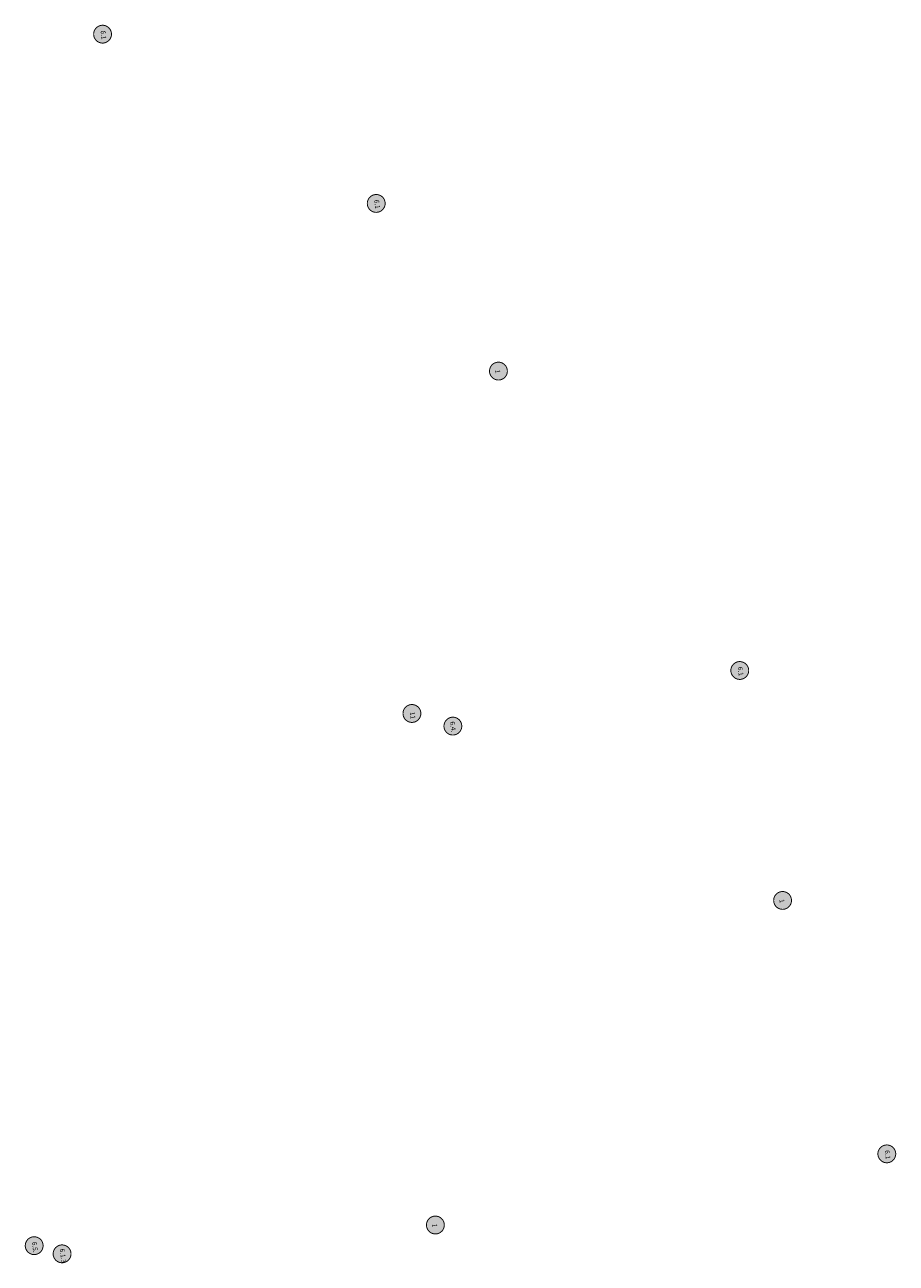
# Model space of a CAD drawing. Header units: metres. Extents: x 198355 to 198955, y 362237 to 363270.
# Tile 4 of 4: x 198661 to 198955, y 362748 to 363167. Entities that reach past the tile are written whole.
import ezdxf

# ---------------------------------------------------------------- set-up
doc = ezdxf.new("R2010")
doc.units = ezdxf.units.M
doc.layers.add('Objecten', color=7, linetype='Continuous')
doc.styles.add('NLCS-ISO-M1000-T25', font='NLCS-ISO.ttf', dxfattribs={"height": 2.5})

msp = doc.modelspace()

# ---------------------------------------------------------------- hatches: boundary and pattern name
at = {"layer": 'Objecten', "true_color": 0xffffff}
h = msp.add_hatch(color=7, dxfattribs=at)
h.dxf.hatch_style = 1
edge = h.paths.add_edge_path()
edge.add_arc((198686.86, 363164.26), 3.02, 2.2141, 362.2141)
h = msp.add_hatch(color=7, dxfattribs=at)
h.dxf.hatch_style = 1
edge = h.paths.add_edge_path()
edge.add_arc((198779.46, 363106.94), 3.02, 2.2141, 362.2141)
h = msp.add_hatch(color=7, dxfattribs=at)
h.dxf.hatch_style = 1
edge = h.paths.add_edge_path()
edge.add_arc((198820.81, 363050.17), 3.02, 2.2141, 362.2141)
h = msp.add_hatch(color=7, dxfattribs=at)
h.dxf.hatch_style = 1
edge = h.paths.add_edge_path()
edge.add_arc((198902.47, 362948.79), 3.02, 2.2141, 362.2141)
h = msp.add_hatch(color=7, dxfattribs=at)
h.dxf.hatch_style = 1
edge = h.paths.add_edge_path()
edge.add_arc((198791.54, 362934.24), 3.02, 2.2141, 362.2141)
h = msp.add_hatch(color=7, dxfattribs=at)
h.dxf.hatch_style = 1
edge = h.paths.add_edge_path()
edge.add_arc((198805.39, 362929.96), 3.02, 2.2141, 362.2141)
h = msp.add_hatch(color=7, dxfattribs=at)
h.dxf.hatch_style = 1
edge = h.paths.add_edge_path()
edge.add_arc((198916.96, 362870.94), 3.02, 2.2141, 362.2141)
h = msp.add_hatch(color=7, dxfattribs=at)
h.dxf.hatch_style = 1
edge = h.paths.add_edge_path()
edge.add_arc((198952.23, 362785.13), 3.02, 2.2141, 362.2141)
h = msp.add_hatch(color=7, dxfattribs=at)
h.dxf.hatch_style = 1
edge = h.paths.add_edge_path()
edge.add_arc((198799.48, 362761.03), 3.02, 2.2141, 362.2141)
h = msp.add_hatch(color=7, dxfattribs=at)
h.dxf.hatch_style = 1
edge = h.paths.add_edge_path()
edge.add_arc((198663.72, 362754.03), 3.02, 2.2141, 362.2141)
h = msp.add_hatch(color=7, dxfattribs=at)
h.dxf.hatch_style = 1
edge = h.paths.add_edge_path()
edge.add_arc((198673.16, 362751.27), 3.02, 2.2141, 362.2141)

# ---------------------------------------------------------------- linework, layer by layer
at = {"layer": 'Objecten', "color": 250, "const_width": 0.321}
for points in [[(198686.59, 363167.26, -1), (198687.13, 363161.25, -1), (198686.59, 363167.26, 0)], [(198779.19, 363109.95, -1), (198779.73, 363103.93, -1), (198779.19, 363109.95, 0)], [(198820.54, 363053.18, -1), (198821.08, 363047.16, -1), (198820.54, 363053.18, 0)], [(198902.2, 362951.8, -1), (198902.74, 362945.79, -1), (198902.2, 362951.8, 0)], [(198791.27, 362937.25, -1), (198791.81, 362931.23, -1), (198791.27, 362937.25, 0)], [(198805.12, 362932.97, -1), (198805.66, 362926.96, -1), (198805.12, 362932.97, 0)], [(198916.69, 362873.94, -1), (198917.23, 362867.93, -1), (198916.69, 362873.94, 0)], [(198951.96, 362788.13, -1), (198952.5, 362782.12, -1), (198951.96, 362788.13, 0)], [(198799.21, 362764.04, -1), (198799.75, 362758.02, -1), (198799.21, 362764.04, 0)], [(198663.45, 362757.04, -1), (198663.99, 362751.03, -1), (198663.45, 362757.04, 0)], [(198672.89, 362754.28, -1), (198673.43, 362748.26, -1), (198672.89, 362754.28, 0)]]:
    msp.add_lwpolyline(points, format="xyb", dxfattribs=at)

# ---------------------------------------------------------------- texts
at = {"layer": 'Objecten', "color": 250, "attachment_point": 1, "rotation": 277.29, "style": 'NLCS-ISO-M1000-T25'}
for s, insert, char_height in [('6.1', (198687.76, 363165.61), 1.604), ('6.1', (198780.36, 363108.29), 1.604), ('1', (198821.32, 363050.72), 1.6), ('6.1', (198903.37, 362950.15), 1.604), ('11', (198792.42, 362934.89), 1.604), ('6.4.', (198806.01, 362931.64), 1.604), ('1', (198917.47, 362871.48), 1.6), ('6.1', (198953.13, 362786.48), 1.604), ('1', (198799.99, 362761.58), 1.6), ('6.5.', (198664.55, 362755.45), 1.604), ('6.1.3', (198673.97, 362753.12), 1.604)]:
    msp.add_mtext_dynamic_manual_height_columns(s, width=11.1881, gutter_width=0.802, heights=[0], dxfattribs=dict(at, insert=insert, char_height=char_height))

doc.saveas('drawing.dxf')
